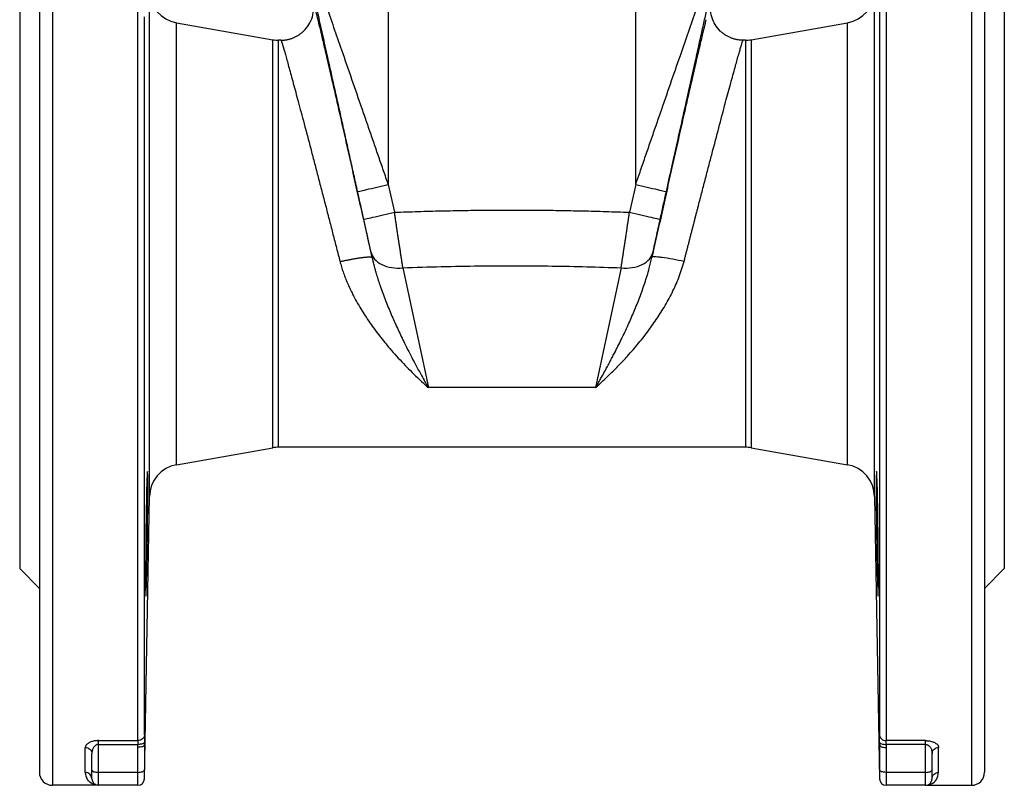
# Model space of a CAD drawing. Header units: millimetres. Extents: x 1043 to 2166, y -155 to 698.
# Tile 18 of 30: x 1719 to 1869, y 87 to 204. Entities that reach past the tile are written whole.
import ezdxf

# ---------------------------------------------------------------- set-up
doc = ezdxf.new("R2010")
doc.units = ezdxf.units.MM

msp = doc.modelspace()

# ---------------------------------------------------------------- linework, layer by layer
at = {"color": 7, "linetype": 'Continuous', "lineweight": 25}
for p, q in [((1724.26, 252.01), (1724.26, 87.01)), ((1737.28, 93.81), (1737.28, 252.01)), ((1775.42, 252.17), (1775.42, 178.52)), ((1813.11, 178.52), (1813.11, 252.17)), ((1851.25, 252.01), (1851.25, 93.81)), ((1864.26, 252.01), (1864.26, 87.01)), ((1850.25, 251.03), (1850.25, 94.72)), ((1722.26, 250.01), (1722.26, 89.01)), ((1866.26, 250.01), (1866.26, 89.01)), ((1719.26, 219.01), (1719.26, 120.01)), ((1869.26, 219.01), (1869.26, 120.01)), ((1739.03, 131.01), (1739.03, 208.01)), ((1849.49, 131.01), (1849.49, 208.01)), ((1743.16, 135.85), (1743.16, 203.17)), ((1743.16, 203.17), (1757.83, 200.59)), ((1830.69, 200.59), (1845.36, 203.17)), ((1845.36, 135.85), (1845.36, 203.17)), ((1757.83, 138.43), (1757.83, 200.59)), ((1758.7, 138.51), (1758.7, 200.51)), ((1759.06, 200.51), (1758.7, 200.51)), ((1829.83, 200.51), (1829.47, 200.51)), ((1829.83, 200.51), (1829.83, 138.51)), ((1830.69, 200.59), (1830.69, 138.43)), ((1775.42, 178.52), (1776.37, 174.29)), ((1813.11, 178.52), (1812.16, 174.29)), ((1772.76, 168.29), (1772.94, 167.43)), ((1815.77, 168.29), (1815.59, 167.43)), ((1777.64, 165.84), (1781.52, 147.59)), ((1810.89, 165.84), (1807, 147.59)), ((1807, 147.59), (1781.52, 147.59)), ((1743.16, 135.85), (1757.83, 138.43)), ((1829.83, 138.51), (1758.7, 138.51)), ((1830.69, 138.43), (1845.36, 135.85)), ((1738.27, 87.99), (1739.03, 131.01)), ((1849.49, 131.01), (1850.25, 87.99)), ((1719.26, 120.01), (1722.26, 117.01)), ((1866.26, 117.01), (1869.26, 120.01)), ((1731.26, 93.81), (1737.28, 93.81)), ((1731.26, 93.24), (1731.26, 93.81)), ((1731.26, 93.24), (1737.27, 93.24)), ((1731.26, 88.98), (1731.26, 93.24)), ((1737.26, 92.79), (1737.27, 93.24)), ((1738.26, 93.13), (1738.27, 93.56)), ((1850.26, 93.56), (1850.26, 93.13)), ((1850.26, 93.12), (1850.26, 89.33)), ((1857.26, 93.81), (1851.25, 93.81)), ((1857.26, 93.24), (1851.26, 93.24)), ((1851.26, 93.24), (1851.26, 92.79)), ((1857.26, 88.98), (1857.26, 93.24)), ((1729.26, 88.99), (1729.26, 92.79)), ((1730.26, 89.33), (1730.26, 91.86)), ((1737.26, 88.98), (1737.26, 92.79)), ((1851.26, 92.78), (1851.26, 88.98)), ((1858.26, 89.33), (1858.26, 91.86)), ((1859.26, 88.99), (1859.26, 92.79)), ((1730.26, 88.01), (1730.26, 89.33)), ((1737.26, 88.98), (1731.26, 88.98)), ((1731.26, 87.01), (1731.26, 88.98)), ((1737.26, 87.01), (1737.26, 88.98)), ((1738.26, 88.01), (1738.26, 89.33)), ((1850.26, 89.33), (1850.26, 88.01)), ((1857.26, 88.98), (1851.26, 88.98)), ((1851.26, 88.98), (1851.26, 87.01)), ((1857.26, 87.01), (1857.26, 88.98)), ((1858.26, 88.01), (1858.26, 89.33)), ((1731.26, 87.01), (1724.26, 87.01)), ((1737.26, 87.01), (1731.26, 87.01)), ((1857.26, 87.01), (1851.26, 87.01)), ((1857.26, 87.01), (1864.26, 87.01))]:
    msp.add_line(p, q, dxfattribs=at)
at = {"color": 8, "linetype": 'Continuous', "lineweight": 25}
msp.add_line((1738.72, 125.32), (1738.49, 125.32), dxfattribs=at)
at = {"color": 7, "linetype": 'Continuous', "lineweight": 25, "flags": 128}
for points in [[(1738.28, 94.72), (1738.28, 97.04), (1738.28, 99.69), (1738.28, 102.64), (1738.28, 105.9), (1738.28, 109.43), (1738.28, 113.24), (1738.28, 117.29), (1738.28, 121.58), (1738.28, 126.07), (1738.28, 130.76), (1738.28, 135.63), (1738.28, 140.64), (1738.28, 145.78), (1738.28, 151.03), (1738.28, 156.36), (1738.28, 161.74), (1738.28, 167.16), (1738.28, 172.6), (1738.28, 178.01), (1738.28, 183.39), (1738.28, 188.71), (1738.28, 193.95), (1738.28, 199.07), (1738.28, 204.07)], [(1730.26, 89.33), (1730.28, 89.26), (1730.34, 89.19), (1730.43, 89.14), (1730.56, 89.08), (1730.71, 89.04), (1730.88, 89.01), (1731.07, 88.99), (1731.26, 88.98)], [(1737.26, 88.98), (1737.46, 88.99), (1737.65, 89.01), (1737.82, 89.04), (1737.97, 89.08), (1738.09, 89.14), (1738.19, 89.19), (1738.24, 89.26), (1738.26, 89.33)], [(1851.26, 88.98), (1851.07, 88.99), (1850.88, 89.01), (1850.71, 89.04), (1850.56, 89.08), (1850.43, 89.14), (1850.34, 89.19), (1850.28, 89.26), (1850.26, 89.33)], [(1857.26, 88.98), (1857.46, 88.99), (1857.65, 89.01), (1857.82, 89.04), (1857.97, 89.08), (1858.09, 89.14), (1858.19, 89.19), (1858.24, 89.26), (1858.26, 89.33)]]:
    msp.add_lwpolyline(points, dxfattribs=at)
at = {"color": 7, "linetype": 'Continuous', "lineweight": 25}
for centre, radius, start, end in [((1744.03, 208.1), 5, 181, 260), ((1844.5, 208.1), 5, 280, 359), ((1758.7, 205.51), 5, 260, 270), ((1829.83, 205.51), 5, 270, 280), ((1758.7, 133.51), 5, 90, 100), ((1829.83, 133.51), 5, 80, 90), ((1744.03, 130.92), 5, 100, 179), ((1844.5, 130.92), 5, 1, 80), ((1724.26, 89.01), 2, 180, 270), ((1729.27, 88), 0.988, 0.7027, 90.6863), ((1864.26, 89.01), 2, 270, 0), ((1731.26, 88.01), 1, 180, 270), ((1737.26, 88.01), 1, 270, 0), ((1851.26, 88.01), 1, 180, 270), ((1857.26, 88.01), 1, 270, 0)]:
    msp.add_arc(centre, radius, start, end, dxfattribs=at)
for points, knots in [([(1775.42, 178.52), (1775.3, 178.87), (1775.06, 179.57), (1774.69, 180.62), (1774.33, 181.67), (1773.97, 182.73), (1773.6, 183.78), (1773.24, 184.83), (1772.88, 185.88), (1772.52, 186.93), (1772.15, 187.97), (1771.79, 189.02), (1771.03, 191.21), (1769.88, 194.54), (1768.45, 198.67), (1767.14, 202.43), (1766.04, 205.61), (1765.04, 208.48), (1764.32, 210.53), (1763.81, 212.01), (1763.47, 212.96), (1763.15, 213.88), (1762.91, 214.56), (1762.74, 215.03), (1762.64, 215.31), (1762.55, 215.58), (1762.46, 215.84), (1762.37, 216.08), (1762.29, 216.3), (1762.22, 216.5), (1762.15, 216.68), (1762.12, 216.77), (1762.1, 216.81)], [0, 0, 0, 0, 0.025349, 0.050699, 0.076048, 0.101397, 0.126747, 0.152096, 0.177445, 0.202794, 0.228143, 0.253493, 0.278842, 0.387478, 0.496111, 0.581707, 0.667298, 0.735242, 0.803178, 0.830268, 0.857357, 0.884448, 0.911538, 0.921361, 0.931185, 0.941012, 0.950845, 0.960677, 0.9705, 0.980317, 0.990142, 1, 1, 1, 1]), ([(1813.11, 178.52), (1813.23, 178.88), (1813.48, 179.61), (1813.86, 180.7), (1814.24, 181.8), (1814.62, 182.89), (1814.99, 183.98), (1815.37, 185.08), (1815.75, 186.17), (1816.12, 187.26), (1816.5, 188.35), (1817.26, 190.54), (1818.4, 193.84), (1819.82, 197.95), (1821.15, 201.76), (1822.29, 205.05), (1823.33, 208.04), (1824.09, 210.2), (1824.63, 211.75), (1824.98, 212.76), (1825.32, 213.73), (1825.57, 214.44), (1825.74, 214.91), (1825.84, 215.18), (1825.93, 215.44), (1826.02, 215.69), (1826.1, 215.92), (1826.18, 216.14), (1826.25, 216.35), (1826.32, 216.53), (1826.38, 216.69), (1826.41, 216.77), (1826.42, 216.81)], [0, 0, 0, 0, 0.026355, 0.05271, 0.079065, 0.10542, 0.131775, 0.15813, 0.184484, 0.210839, 0.237194, 0.263549, 0.370268, 0.476984, 0.565, 0.653012, 0.723896, 0.794772, 0.823191, 0.851612, 0.880032, 0.908452, 0.917603, 0.926754, 0.935903, 0.945055, 0.954211, 0.963365, 0.972515, 0.981666, 0.990833, 1, 1, 1, 1]), ([(1770.75, 177.43), (1770.65, 177.86), (1770.46, 178.72), (1770.18, 180), (1769.89, 181.29), (1769.61, 182.57), (1769.32, 183.86), (1769.04, 185.14), (1768.75, 186.42), (1768.47, 187.7), (1767.95, 190.05), (1767.19, 193.45), (1766.27, 197.56), (1765.43, 201.33), (1764.73, 204.49), (1764.08, 207.37), (1763.62, 209.42), (1763.29, 210.9), (1763.08, 211.84), (1762.87, 212.76), (1762.71, 213.45), (1762.6, 213.92), (1762.54, 214.19), (1762.48, 214.45), (1762.43, 214.7), (1762.37, 214.94), (1762.32, 215.17), (1762.27, 215.38), (1762.22, 215.58), (1762.2, 215.68), (1762.19, 215.73)], [0, 0, 0, 0, 0.032228, 0.064456, 0.096684, 0.128912, 0.16114, 0.193368, 0.225596, 0.257824, 0.290052, 0.402367, 0.51468, 0.602065, 0.689449, 0.75713, 0.824808, 0.850377, 0.875946, 0.901516, 0.927087, 0.93518, 0.943277, 0.951375, 0.959471, 0.96757, 0.975674, 0.983776, 0.991884, 1, 1, 1, 1]), ([(1817.78, 177.43), (1818.07, 178.76), (1818.63, 181.29), (1819.44, 184.94), (1820.19, 188.28), (1820.88, 191.4), (1821.53, 194.32), (1822.14, 197.05), (1822.71, 199.6), (1823.23, 201.96), (1823.72, 204.13), (1824.16, 206.12), (1824.57, 207.94), (1824.94, 209.59), (1825.28, 211.07), (1825.57, 212.38), (1825.83, 213.52), (1826.05, 214.48), (1826.22, 215.23), (1826.31, 215.6), (1826.34, 215.73)], [0, 0, 0, 0, 0.099868, 0.190643, 0.274193, 0.352201, 0.425842, 0.495039, 0.559604, 0.619575, 0.67506, 0.72623, 0.773362, 0.816683, 0.856271, 0.892187, 0.924404, 0.95302, 0.978213, 1, 1, 1, 1]), ([(1759.06, 200.51), (1759.13, 200.51), (1759.28, 200.51), (1759.51, 200.53), (1759.73, 200.55), (1759.95, 200.59), (1760.18, 200.63), (1760.39, 200.69), (1760.61, 200.75), (1760.82, 200.83), (1761.03, 200.91), (1761.24, 201.01), (1761.44, 201.11), (1761.63, 201.22), (1761.82, 201.34), (1762.01, 201.47), (1762.19, 201.61), (1762.36, 201.75), (1762.78, 202.14), (1763.37, 202.87), (1763.9, 204.05), (1764.06, 205.04), (1764.06, 205.75), (1764.02, 206.17), (1763.97, 206.45), (1763.94, 206.59)], [0, 0, 0, 0, 0.025203, 0.050432, 0.075678, 0.100933, 0.12619, 0.151445, 0.176696, 0.201939, 0.227177, 0.252411, 0.277644, 0.302879, 0.328119, 0.353359, 0.378601, 0.403842, 0.429082, 0.571726, 0.714369, 0.857013, 0.904707, 0.952386, 1, 1, 1, 1]), ([(1829.47, 200.51), (1829.39, 200.51), (1829.24, 200.51), (1829.02, 200.53), (1828.79, 200.55), (1828.57, 200.59), (1828.35, 200.63), (1828.13, 200.69), (1827.92, 200.75), (1827.7, 200.83), (1827.49, 200.91), (1827.29, 201.01), (1827.09, 201.11), (1826.89, 201.22), (1826.7, 201.34), (1826.52, 201.47), (1826.34, 201.61), (1826.16, 201.75), (1825.74, 202.14), (1825.16, 202.87), (1824.63, 204.05), (1824.46, 205.04), (1824.47, 205.75), (1824.51, 206.17), (1824.56, 206.45), (1824.59, 206.59)], [0, 0, 0, 0, 0.025203, 0.050432, 0.075678, 0.100933, 0.12619, 0.151445, 0.176696, 0.201939, 0.227177, 0.252411, 0.277643, 0.302879, 0.328119, 0.353359, 0.378601, 0.403842, 0.429082, 0.571726, 0.714369, 0.857013, 0.904707, 0.952386, 1, 1, 1, 1]), ([(1772.94, 167.43), (1772.67, 168.66), (1772.13, 171.12), (1771.31, 174.81), (1770.49, 178.45), (1769.69, 182.01), (1768.92, 185.46), (1768.17, 188.76), (1767.46, 191.87), (1766.8, 194.76), (1766.19, 197.4), (1765.64, 199.76), (1765.17, 201.78), (1764.86, 203.07), (1764.74, 203.58), (1764.72, 203.63)], [0, 0, 0, 0, 0.082432, 0.164865, 0.2473, 0.329736, 0.412174, 0.494612, 0.577049, 0.659484, 0.741918, 0.824349, 0.90678, 0.98921, 1, 1, 1, 1]), ([(1823.8, 203.63), (1823.79, 203.58), (1823.67, 203.07), (1823.36, 201.78), (1822.88, 199.76), (1822.33, 197.4), (1821.73, 194.76), (1821.06, 191.87), (1820.36, 188.76), (1819.61, 185.46), (1818.83, 182.01), (1818.03, 178.45), (1817.22, 174.81), (1816.4, 171.12), (1815.86, 168.66), (1815.59, 167.43)], [0, 0, 0, 0, 0.010793, 0.093224, 0.175655, 0.258087, 0.340522, 0.422959, 0.505396, 0.587833, 0.670269, 0.752703, 0.835135, 0.917568, 1, 1, 1, 1]), ([(1759.06, 200.51), (1759.06, 200.51), (1759.06, 200.51), (1759.07, 200.49), (1759.08, 200.47), (1759.1, 200.44), (1759.11, 200.39), (1759.13, 200.34), (1759.15, 200.28), (1759.18, 200.21), (1759.2, 200.13), (1759.23, 200.04), (1759.26, 199.95), (1759.3, 199.84), (1759.33, 199.72), (1759.37, 199.6), (1759.41, 199.46), (1759.49, 199.18), (1759.63, 198.7), (1759.85, 197.94), (1760.1, 197.04), (1760.47, 195.68), (1761.02, 193.68), (1761.8, 190.77), (1762.7, 187.38), (1763.55, 184.18), (1764.25, 181.47), (1764.8, 179.38), (1765.36, 177.24), (1765.83, 175.45), (1766.19, 174.03), (1766.46, 173), (1766.73, 171.97), (1766.99, 170.93), (1767.26, 169.9), (1767.53, 168.86), (1767.79, 167.82), (1767.97, 167.13), (1768.06, 166.79)], [0, 0, 0, 0, 0.010308, 0.020616, 0.030923, 0.041231, 0.051538, 0.061845, 0.072153, 0.08246, 0.092767, 0.103074, 0.113381, 0.123688, 0.133995, 0.144302, 0.154609, 0.164916, 0.204773, 0.244629, 0.284485, 0.324341, 0.404987, 0.485635, 0.57302, 0.660408, 0.704365, 0.748322, 0.792279, 0.836236, 0.856707, 0.877177, 0.897648, 0.918118, 0.938589, 0.959059, 0.97953, 1, 1, 1, 1]), ([(1820.47, 166.79), (1820.51, 166.97), (1820.61, 167.34), (1820.75, 167.89), (1820.89, 168.44), (1821.03, 168.99), (1821.18, 169.55), (1821.32, 170.1), (1821.46, 170.65), (1821.6, 171.2), (1821.74, 171.75), (1821.89, 172.3), (1822.03, 172.85), (1822.17, 173.4), (1822.31, 173.95), (1822.45, 174.49), (1822.73, 175.57), (1823.15, 177.17), (1823.69, 179.26), (1824.23, 181.31), (1824.93, 184), (1825.79, 187.23), (1826.71, 190.7), (1827.51, 193.69), (1828.07, 195.73), (1828.45, 197.11), (1828.69, 197.99), (1828.91, 198.75), (1829.06, 199.28), (1829.17, 199.63), (1829.24, 199.86), (1829.3, 200.06), (1829.35, 200.23), (1829.4, 200.35), (1829.43, 200.44), (1829.46, 200.5), (1829.46, 200.51), (1829.47, 200.51)], [0, 0, 0, 0, 0.010896, 0.021792, 0.032688, 0.043584, 0.05448, 0.065376, 0.076272, 0.087168, 0.098064, 0.10896, 0.119856, 0.130752, 0.141648, 0.152544, 0.16344, 0.206348, 0.249257, 0.292167, 0.335077, 0.423452, 0.511826, 0.595036, 0.678242, 0.718107, 0.757972, 0.797838, 0.837704, 0.857991, 0.878278, 0.898565, 0.918852, 0.939139, 0.959426, 0.979713, 1, 1, 1, 1]), ([(1770.75, 177.43), (1770.75, 177.44), (1770.86, 177.47), (1771.31, 177.58), (1771.66, 177.66), (1772.57, 177.87), (1773.11, 178), (1774.26, 178.26), (1774.86, 178.39), (1775.42, 178.52)], [0, 0, 0, 0, 0.25, 0.25, 0.5, 0.5, 0.75, 0.75, 1, 1, 1, 1]), ([(1813.11, 178.52), (1813.67, 178.39), (1814.26, 178.26), (1815.41, 178), (1815.96, 177.87), (1816.86, 177.66), (1817.22, 177.58), (1817.67, 177.47), (1817.77, 177.44), (1817.78, 177.43)], [0, 0, 0, 0, 0.25, 0.25, 0.5, 0.5, 0.75, 0.75, 1, 1, 1, 1]), ([(1816.84, 173.21), (1817, 173.91), (1817.31, 175.32), (1817.62, 176.73), (1817.78, 177.43)], [0, 0, 0, 0, 0.500013, 1, 1, 1, 1]), ([(1771.68, 173.21), (1771.69, 173.22), (1771.79, 173.25), (1772.25, 173.36), (1772.6, 173.44), (1773.51, 173.65), (1774.06, 173.78), (1775.21, 174.03), (1775.81, 174.17), (1776.37, 174.29)], [0, 0, 0, 0, 0.25, 0.25, 0.5, 0.5, 0.75, 0.75, 1, 1, 1, 1]), ([(1776.37, 174.29), (1776.96, 174.32), (1778.16, 174.36), (1779.94, 174.42), (1781.73, 174.47), (1783.52, 174.52), (1785.31, 174.55), (1787.1, 174.58), (1788.89, 174.61), (1790.68, 174.63), (1792.47, 174.64), (1794.26, 174.64), (1796.05, 174.64), (1797.84, 174.63), (1799.63, 174.61), (1801.42, 174.58), (1803.21, 174.55), (1805, 174.52), (1806.79, 174.47), (1808.58, 174.42), (1810.37, 174.36), (1811.56, 174.32), (1812.16, 174.29)], [0, 0, 0, 0, 0.05, 0.100001, 0.150001, 0.200001, 0.250002, 0.300002, 0.350002, 0.400002, 0.450002, 0.500002, 0.550002, 0.600002, 0.650002, 0.700002, 0.750002, 0.800001, 0.850001, 0.900001, 0.95, 1, 1, 1, 1]), ([(1777.64, 165.84), (1777.63, 165.92), (1777.6, 166.09), (1777.56, 166.35), (1777.52, 166.62), (1777.48, 166.89), (1777.43, 167.17), (1777.39, 167.46), (1777.34, 167.75), (1777.3, 168.05), (1777.25, 168.35), (1777.21, 168.66), (1777.16, 168.97), (1777.11, 169.29), (1777.06, 169.61), (1777.01, 169.93), (1776.96, 170.26), (1776.92, 170.6), (1776.86, 170.93), (1776.81, 171.27), (1776.76, 171.61), (1776.7, 172.03), (1776.63, 172.54), (1776.54, 173.12), (1776.45, 173.71), (1776.4, 174.1), (1776.37, 174.29)], [0, 0, 0, 0, 0.03745, 0.074904, 0.112362, 0.149822, 0.187283, 0.224744, 0.262204, 0.299664, 0.337122, 0.37458, 0.412037, 0.449493, 0.486948, 0.524404, 0.56186, 0.599316, 0.636773, 0.674231, 0.71169, 0.749149, 0.811868, 0.874585, 0.937298, 1, 1, 1, 1]), ([(1810.89, 165.84), (1810.9, 165.92), (1810.93, 166.09), (1810.97, 166.35), (1811.01, 166.62), (1811.05, 166.89), (1811.09, 167.17), (1811.14, 167.46), (1811.18, 167.75), (1811.23, 168.05), (1811.27, 168.35), (1811.32, 168.66), (1811.37, 168.97), (1811.41, 169.29), (1811.46, 169.61), (1811.51, 169.93), (1811.56, 170.26), (1811.61, 170.6), (1811.66, 170.93), (1811.71, 171.27), (1811.76, 171.61), (1811.82, 172.03), (1811.9, 172.54), (1811.99, 173.12), (1812.07, 173.71), (1812.13, 174.1), (1812.16, 174.29)], [0, 0, 0, 0, 0.037426, 0.07487, 0.112328, 0.149795, 0.187266, 0.224736, 0.262202, 0.299663, 0.337122, 0.374579, 0.412034, 0.449489, 0.486943, 0.524397, 0.56185, 0.599305, 0.636761, 0.674219, 0.711679, 0.749141, 0.81187, 0.874602, 0.937319, 1, 1, 1, 1]), ([(1812.16, 174.29), (1812.72, 174.17), (1813.32, 174.03), (1814.47, 173.78), (1815.02, 173.65), (1815.92, 173.44), (1816.28, 173.36), (1816.73, 173.25), (1816.84, 173.22), (1816.84, 173.21)], [0, 0, 0, 0, 0.25, 0.25, 0.5, 0.5, 0.75, 0.75, 1, 1, 1, 1]), ([(1772.76, 168.29), (1772.74, 168.35), (1772.72, 168.48), (1772.68, 168.67), (1772.63, 168.87), (1772.59, 169.07), (1772.55, 169.28), (1772.5, 169.49), (1772.45, 169.71), (1772.4, 169.94), (1772.35, 170.16), (1772.3, 170.4), (1772.25, 170.63), (1772.2, 170.87), (1772.15, 171.11), (1772.09, 171.36), (1772.04, 171.61), (1771.97, 171.92), (1771.89, 172.3), (1771.79, 172.76), (1771.72, 173.06), (1771.68, 173.21)], [0, 0, 0, 0, 0.046778, 0.093581, 0.140399, 0.187225, 0.234048, 0.280866, 0.32768, 0.37449, 0.421299, 0.468105, 0.514911, 0.561716, 0.608522, 0.655331, 0.702144, 0.74896, 0.832667, 0.916363, 1, 1, 1, 1]), ([(1815.77, 168.29), (1815.84, 168.61), (1815.99, 169.32), (1816.25, 170.53), (1816.54, 171.85), (1816.74, 172.76), (1816.84, 173.21)], [0, 0, 0, 0, 0.247886, 0.498003, 0.749142, 1, 1, 1, 1]), ([(1772.76, 168.29), (1772.85, 167.89), (1773.04, 167.51), (1773.61, 166.85), (1773.99, 166.56), (1774.88, 166.12), (1775.39, 165.96), (1776.48, 165.79), (1777.06, 165.78), (1777.64, 165.84)], [0, 0, 0, 0, 0.25, 0.25, 0.5, 0.5, 0.75, 0.75, 1, 1, 1, 1]), ([(1810.89, 165.84), (1811.47, 165.78), (1812.05, 165.79), (1813.14, 165.96), (1813.65, 166.12), (1814.54, 166.56), (1814.91, 166.85), (1815.48, 167.51), (1815.68, 167.89), (1815.77, 168.29)], [0, 0, 0, 0, 0.25, 0.25, 0.5, 0.5, 0.75, 0.75, 1, 1, 1, 1]), ([(1768.06, 166.79), (1768.13, 166.8), (1768.28, 166.84), (1768.51, 166.89), (1768.73, 166.93), (1768.96, 166.98), (1769.18, 167.02), (1769.4, 167.07), (1769.61, 167.11), (1769.83, 167.15), (1770.04, 167.18), (1770.24, 167.22), (1770.44, 167.25), (1770.64, 167.29), (1770.82, 167.32), (1771.01, 167.35), (1771.19, 167.37), (1771.36, 167.4), (1771.52, 167.42), (1771.67, 167.44), (1771.82, 167.45), (1772.01, 167.47), (1772.21, 167.49), (1772.42, 167.5), (1772.6, 167.51), (1772.74, 167.5), (1772.85, 167.49), (1772.92, 167.46), (1772.93, 167.44), (1772.94, 167.43)], [0, 0, 0, 0, 0.029949, 0.05993, 0.089935, 0.119954, 0.149979, 0.180005, 0.210027, 0.240044, 0.270054, 0.300056, 0.330053, 0.360048, 0.390042, 0.42004, 0.450042, 0.480047, 0.510052, 0.540058, 0.570061, 0.600061, 0.657178, 0.714302, 0.771448, 0.828617, 0.885794, 0.94294, 1, 1, 1, 1]), ([(1768.06, 166.79), (1768.09, 166.65), (1768.16, 166.39), (1768.28, 165.99), (1768.4, 165.6), (1768.53, 165.21), (1768.67, 164.82), (1768.81, 164.44), (1768.96, 164.06), (1769.12, 163.68), (1769.28, 163.3), (1769.45, 162.93), (1769.62, 162.56), (1769.8, 162.2), (1770.31, 161.18), (1771.21, 159.57), (1772.61, 157.44), (1774.09, 155.43), (1775.8, 153.34), (1777.72, 151.22), (1779.41, 149.54), (1780.68, 148.34), (1781.24, 147.84), (1781.52, 147.59)], [0, 0, 0, 0, 0.016188, 0.032368, 0.048544, 0.064718, 0.080892, 0.097066, 0.113242, 0.129418, 0.145594, 0.161769, 0.177943, 0.194117, 0.210291, 0.313949, 0.417613, 0.522056, 0.626502, 0.760645, 0.894794, 0.947397, 1, 1, 1, 1]), ([(1772.94, 167.43), (1772.98, 167.27), (1773.05, 166.95), (1773.16, 166.48), (1773.28, 166.01), (1773.41, 165.54), (1773.54, 165.08), (1773.68, 164.62), (1773.82, 164.16), (1773.97, 163.71), (1774.12, 163.26), (1774.48, 162.21), (1775.08, 160.6), (1775.97, 158.46), (1776.91, 156.38), (1777.98, 154.16), (1779.17, 151.83), (1780.22, 149.9), (1781, 148.49), (1781.35, 147.89), (1781.52, 147.59)], [0, 0, 0, 0, 0.020506, 0.041018, 0.061529, 0.082038, 0.102547, 0.123054, 0.143562, 0.164071, 0.184578, 0.205086, 0.3086, 0.412117, 0.517289, 0.622461, 0.758025, 0.893591, 0.94679, 1, 1, 1, 1]), ([(1807, 147.59), (1807.13, 147.8), (1807.37, 148.22), (1807.73, 148.86), (1808.09, 149.51), (1808.45, 150.16), (1808.81, 150.82), (1809.17, 151.49), (1809.52, 152.17), (1810.12, 153.31), (1810.94, 154.96), (1811.95, 157.09), (1812.88, 159.22), (1813.73, 161.34), (1814.51, 163.51), (1815.05, 165.27), (1815.39, 166.59), (1815.52, 167.15), (1815.59, 167.43)], [0, 0, 0, 0, 0.0371081, 0.0742086, 0.1113073, 0.1484085, 0.1855118, 0.2226151, 0.2597174, 0.2968192, 0.4094247, 0.5220287, 0.6249218, 0.7278139, 0.8277049, 0.9275931, 0.9637973, 1, 1, 1, 1]), ([(1807, 147.59), (1807.15, 147.72), (1807.43, 147.97), (1807.86, 148.36), (1808.28, 148.75), (1808.7, 149.16), (1809.13, 149.56), (1809.55, 149.98), (1809.97, 150.4), (1810.39, 150.83), (1810.81, 151.27), (1811.23, 151.71), (1812.08, 152.63), (1813.35, 154.09), (1814.96, 156.11), (1816.43, 158.2), (1817.76, 160.33), (1818.95, 162.58), (1819.7, 164.34), (1820.11, 165.56), (1820.3, 166.17), (1820.41, 166.58), (1820.47, 166.79)], [0, 0, 0, 0, 0.02669, 0.053381, 0.080071, 0.106761, 0.133452, 0.160142, 0.186832, 0.213521, 0.240211, 0.266901, 0.293591, 0.405253, 0.51691, 0.619584, 0.722255, 0.823511, 0.924757, 0.949831, 0.974909, 1, 1, 1, 1]), ([(1820.47, 166.79), (1819.93, 166.91), (1819.34, 167.03), (1818.18, 167.24), (1817.62, 167.34), (1816.89, 167.43), (1816.67, 167.46), (1816.29, 167.49), (1816.13, 167.5), (1815.73, 167.51), (1815.6, 167.48), (1815.59, 167.43)], [0, 0, 0, 0, 0.25, 0.25, 0.5, 0.5, 0.625, 0.625, 0.75, 0.75, 1, 1, 1, 1]), ([(1777.64, 165.84), (1781.52, 165.99), (1789.11, 166.17), (1800.2, 166.16), (1807.39, 165.97), (1810.89, 165.84)], [0, 0, 0, 0, 0.350969, 0.684301, 1, 1, 1, 1]), ([(1738.72, 125.32), (1738.72, 125.41), (1738.73, 125.61), (1738.73, 125.91), (1738.73, 126.21), (1738.74, 126.51), (1738.74, 126.81), (1738.74, 127.1), (1738.75, 127.39), (1738.75, 127.69), (1738.75, 127.97), (1738.76, 128.26), (1738.76, 128.54), (1738.76, 128.82), (1738.76, 129.1), (1738.77, 129.37), (1738.77, 129.64), (1738.77, 129.91), (1738.77, 130.17), (1738.77, 130.42), (1738.77, 130.67), (1738.78, 130.92), (1738.78, 131.15), (1738.78, 131.39), (1738.78, 131.97), (1738.78, 132.83), (1738.77, 133.77), (1738.76, 134.43), (1738.74, 134.84), (1738.71, 134.84), (1738.67, 134.28), (1738.62, 133.03), (1738.57, 130.83), (1738.53, 128.52), (1738.51, 127.03), (1738.5, 126.46), (1738.5, 125.89), (1738.49, 125.51), (1738.49, 125.32)], [0, 0, 0, 0, 0.0100429, 0.0200909, 0.0301433, 0.0401995, 0.0502584, 0.0603189, 0.07038, 0.0804406, 0.0904998, 0.1005569, 0.1106116, 0.1206637, 0.1307136, 0.1407622, 0.1508107, 0.1608608, 0.170913, 0.1809666, 0.1910209, 0.2010754, 0.2111296, 0.2211835, 0.2312369, 0.2889686, 0.3466942, 0.4044251, 0.4621581, 0.5390687, 0.6159793, 0.6928899, 0.8079047, 0.9229196, 0.9421968, 0.9614729, 0.9807428, 1, 1, 1, 1]), ([(1849.8, 134.82), (1849.8, 134.81), (1849.8, 134.81), (1849.8, 134.8), (1849.79, 134.78), (1849.79, 134.74), (1849.78, 134.7), (1849.78, 134.65), (1849.78, 134.59), (1849.77, 134.52), (1849.77, 134.44), (1849.77, 134.35), (1849.77, 134.25), (1849.76, 134.14), (1849.76, 134.03), (1849.76, 133.91), (1849.76, 133.77), (1849.76, 133.63), (1849.75, 133.49), (1849.75, 133.33), (1849.75, 133.16), (1849.75, 132.99), (1849.75, 132.81), (1849.75, 132.62), (1849.75, 132.12), (1849.75, 131.21), (1849.76, 129.75), (1849.77, 128.16), (1849.79, 126.28), (1849.82, 124.16), (1849.86, 121.91), (1849.9, 119.53), (1849.96, 117.32), (1850, 116.29), (1850.02, 115.96), (1850.02, 115.88), (1850.03, 115.82), (1850.03, 115.82), (1850.04, 115.82)], [0, 0, 0, 0, 0.010043, 0.020091, 0.030143, 0.040199, 0.050258, 0.060319, 0.07038, 0.080441, 0.0905, 0.100557, 0.110612, 0.120664, 0.130714, 0.140762, 0.150811, 0.160861, 0.170913, 0.180967, 0.191021, 0.201075, 0.21113, 0.221183, 0.231237, 0.288969, 0.346694, 0.404425, 0.462158, 0.539069, 0.615979, 0.69289, 0.807905, 0.92292, 0.942197, 0.961473, 0.980743, 1, 1, 1, 1]), ([(1850.04, 115.82), (1850.04, 115.82), (1850.04, 115.82), (1850.04, 115.83), (1850.05, 115.86), (1850.05, 115.9), (1850.05, 115.94), (1850.06, 116), (1850.06, 116.07), (1850.06, 116.14), (1850.06, 116.23), (1850.06, 116.32), (1850.07, 116.43), (1850.07, 116.55), (1850.07, 116.67), (1850.07, 116.81), (1850.07, 116.95), (1850.07, 117.1), (1850.08, 117.27), (1850.08, 117.44), (1850.08, 117.62), (1850.08, 117.8), (1850.08, 118), (1850.08, 118.51), (1850.08, 119.42), (1850.07, 120.88), (1850.06, 122.47), (1850.05, 124.35), (1850.02, 126.47), (1849.99, 128.72), (1849.95, 131.1), (1849.9, 133.31), (1849.85, 134.34), (1849.83, 134.67), (1849.82, 134.75), (1849.81, 134.81), (1849.81, 134.81), (1849.8, 134.82)], [0, 0, 0, 0, 0.010519, 0.021034, 0.031545, 0.042054, 0.052562, 0.063069, 0.073576, 0.084084, 0.094593, 0.105103, 0.115614, 0.126125, 0.136636, 0.147148, 0.157659, 0.168169, 0.17868, 0.18919, 0.199701, 0.210211, 0.220722, 0.231232, 0.288964, 0.346696, 0.404427, 0.462158, 0.539064, 0.61597, 0.692876, 0.807895, 0.922912, 0.942172, 0.961432, 0.980703, 1, 1, 1, 1]), ([(1738.49, 125.32), (1738.49, 125.21), (1738.49, 125), (1738.48, 124.69), (1738.48, 124.38), (1738.48, 124.07), (1738.47, 123.76), (1738.47, 123.45), (1738.47, 123.14), (1738.47, 122.84), (1738.46, 122.54), (1738.46, 122.24), (1738.46, 121.95), (1738.46, 121.66), (1738.46, 121.37), (1738.45, 121.09), (1738.45, 120.81), (1738.45, 120.53), (1738.45, 120.27), (1738.45, 120), (1738.45, 119.75), (1738.45, 119.5), (1738.45, 119.25), (1738.45, 118.66), (1738.45, 117.8), (1738.45, 116.86), (1738.46, 116.2), (1738.48, 115.79), (1738.5, 115.79), (1738.53, 116.35), (1738.58, 117.6), (1738.63, 119.8), (1738.67, 122.11), (1738.7, 123.6), (1738.71, 124.17), (1738.71, 124.74), (1738.72, 125.12), (1738.72, 125.32)], [0, 0, 0, 0, 0.010519, 0.021034, 0.031545, 0.042054, 0.052562, 0.063069, 0.073576, 0.084084, 0.094593, 0.105103, 0.115614, 0.126125, 0.136636, 0.147148, 0.157659, 0.168169, 0.17868, 0.18919, 0.199701, 0.210211, 0.220722, 0.231232, 0.288964, 0.346696, 0.404427, 0.462158, 0.539064, 0.61597, 0.692876, 0.807895, 0.922912, 0.942172, 0.961432, 0.980703, 1, 1, 1, 1]), ([(1738.28, 94.72), (1738.28, 94.48), (1738.17, 94.24), (1737.8, 93.91), (1737.54, 93.81), (1737.28, 93.81)], [0, 0, 0, 0, 0.5, 0.5, 1, 1, 1, 1]), ([(1738.28, 94.72), (1738.28, 94.69), (1738.28, 94.65), (1738.28, 94.58), (1738.28, 94.5), (1738.28, 94.41), (1738.28, 94.31), (1738.28, 94.2), (1738.28, 94.08), (1738.27, 93.96), (1738.27, 93.83), (1738.27, 93.7), (1738.27, 93.61), (1738.27, 93.56)], [0, 0, 0, 0, 0.0909129, 0.1818178, 0.2727268, 0.3636392, 0.4545491, 0.5454537, 0.6363605, 0.7272739, 0.8181883, 0.9090964, 1, 1, 1, 1]), ([(1850.25, 94.72), (1850.25, 94.61), (1850.27, 94.49), (1850.37, 94.27), (1850.45, 94.16), (1850.64, 93.99), (1850.76, 93.92), (1851, 93.83), (1851.13, 93.81), (1851.25, 93.81)], [0, 0, 0, 0, 0.25, 0.25, 0.5, 0.5, 0.75, 0.75, 1, 1, 1, 1]), ([(1850.26, 93.56), (1850.26, 93.61), (1850.26, 93.7), (1850.25, 93.83), (1850.25, 93.96), (1850.25, 94.08), (1850.25, 94.2), (1850.25, 94.31), (1850.25, 94.41), (1850.25, 94.5), (1850.25, 94.58), (1850.25, 94.65), (1850.25, 94.69), (1850.25, 94.72)], [0, 0, 0, 0, 0.090921, 0.181827, 0.272733, 0.363643, 0.454553, 0.545458, 0.636363, 0.727275, 0.818189, 0.909097, 1, 1, 1, 1]), ([(1731.26, 93.81), (1731.23, 93.81), (1731.15, 93.81), (1731.05, 93.81), (1730.94, 93.8), (1730.84, 93.79), (1730.73, 93.78), (1730.57, 93.75), (1730.35, 93.7), (1730.1, 93.62), (1729.87, 93.52), (1729.65, 93.39), (1729.47, 93.24), (1729.36, 93.1), (1729.3, 92.98), (1729.27, 92.88), (1729.26, 92.82), (1729.26, 92.79)], [0, 0, 0, 0, 0.0293044, 0.0585995, 0.0878957, 0.1171929, 0.1464872, 0.1757814, 0.2614375, 0.3471097, 0.4444753, 0.5418637, 0.6671518, 0.7924658, 0.8616394, 0.9308195, 1, 1, 1, 1]), ([(1731.26, 93.24), (1731.24, 93.24), (1731.2, 93.24), (1731.13, 93.23), (1731.07, 93.21), (1731, 93.19), (1730.91, 93.15), (1730.8, 93.08), (1730.67, 92.97), (1730.56, 92.84), (1730.45, 92.66), (1730.36, 92.47), (1730.3, 92.25), (1730.27, 92.05), (1730.27, 91.92), (1730.26, 91.86)], [0, 0, 0, 0, 0.027088, 0.054139, 0.081206, 0.108271, 0.135325, 0.211948, 0.288619, 0.387871, 0.487149, 0.625541, 0.763951, 0.881973, 1, 1, 1, 1]), ([(1738.26, 93.13), (1738.26, 93.09), (1738.24, 93.04), (1738.14, 92.96), (1738.06, 92.92), (1737.87, 92.86), (1737.75, 92.83), (1737.51, 92.8), (1737.38, 92.8), (1737.26, 92.8)], [0, 0, 0, 0, 0.25, 0.25, 0.5, 0.5, 0.75, 0.75, 1, 1, 1, 1]), ([(1737.28, 93.81), (1737.28, 93.8), (1737.28, 93.77), (1737.28, 93.72), (1737.28, 93.65), (1737.28, 93.58), (1737.28, 93.51), (1737.27, 93.42), (1737.27, 93.33), (1737.27, 93.27), (1737.27, 93.24)], [0, 0, 0, 0, 0.125003, 0.250004, 0.375003, 0.500001, 0.624999, 0.749998, 0.874998, 1, 1, 1, 1]), ([(1738.27, 93.56), (1738.27, 93.52), (1738.24, 93.48), (1738.15, 93.4), (1738.07, 93.36), (1737.87, 93.3), (1737.76, 93.27), (1737.51, 93.24), (1737.39, 93.24), (1737.27, 93.24)], [0, 0, 0, 0, 0.25, 0.25, 0.5, 0.5, 0.75, 0.75, 1, 1, 1, 1]), ([(1738.26, 93.13), (1738.26, 92.87), (1738.26, 92.37), (1738.26, 91.61), (1738.26, 90.85), (1738.26, 90.09), (1738.26, 89.58), (1738.26, 89.33)], [0, 0, 0, 0, 0.200003, 0.4, 0.6, 0.800001, 1, 1, 1, 1]), ([(1850.26, 93.56), (1850.26, 93.52), (1850.28, 93.48), (1850.38, 93.4), (1850.46, 93.36), (1850.65, 93.3), (1850.77, 93.27), (1851.01, 93.24), (1851.14, 93.24), (1851.26, 93.24)], [0, 0, 0, 0, 0.25, 0.25, 0.5, 0.5, 0.75, 0.75, 1, 1, 1, 1]), ([(1850.26, 93.12), (1850.26, 93.03), (1850.37, 92.94), (1850.74, 92.81), (1851, 92.78), (1851.26, 92.78)], [0, 0, 0, 0, 0.5, 0.5, 1, 1, 1, 1]), ([(1851.26, 93.24), (1851.26, 93.27), (1851.25, 93.33), (1851.25, 93.42), (1851.25, 93.51), (1851.25, 93.58), (1851.25, 93.65), (1851.25, 93.72), (1851.25, 93.77), (1851.25, 93.8), (1851.25, 93.81)], [0, 0, 0, 0, 0.125003, 0.250004, 0.375003, 0.500001, 0.624999, 0.749997, 0.874997, 1, 1, 1, 1]), ([(1857.26, 93.81), (1857.3, 93.81), (1857.37, 93.81), (1857.48, 93.81), (1857.59, 93.8), (1857.69, 93.79), (1857.79, 93.78), (1857.96, 93.75), (1858.18, 93.7), (1858.44, 93.61), (1858.67, 93.51), (1858.88, 93.38), (1859.06, 93.24), (1859.17, 93.09), (1859.23, 92.98), (1859.26, 92.88), (1859.26, 92.82), (1859.26, 92.79)], [0, 0, 0, 0, 0.029385, 0.058775, 0.088158, 0.117546, 0.146927, 0.176312, 0.26379, 0.351284, 0.448255, 0.545245, 0.669637, 0.794053, 0.862698, 0.931347, 1, 1, 1, 1]), ([(1857.26, 93.24), (1857.26, 93.35), (1857.26, 93.47), (1857.26, 93.67), (1857.26, 93.76), (1857.26, 93.81)], [0, 0, 0, 0, 0.5, 0.5, 1, 1, 1, 1]), ([(1857.26, 93.24), (1857.29, 93.24), (1857.33, 93.24), (1857.4, 93.23), (1857.46, 93.21), (1857.52, 93.19), (1857.61, 93.15), (1857.73, 93.08), (1857.86, 92.97), (1857.97, 92.83), (1858.08, 92.66), (1858.16, 92.46), (1858.22, 92.25), (1858.26, 92.05), (1858.26, 91.92), (1858.26, 91.86)], [0, 0, 0, 0, 0.027178, 0.054311, 0.081465, 0.108612, 0.135755, 0.214167, 0.292635, 0.391677, 0.490745, 0.62823, 0.765735, 0.882865, 1, 1, 1, 1]), ([(1729.26, 92.79), (1729.52, 92.79), (1729.78, 92.69), (1730.16, 92.34), (1730.26, 92.1), (1730.26, 91.86)], [0, 0, 0, 0, 0.5, 0.5, 1, 1, 1, 1]), ([(1858.26, 91.86), (1858.26, 92.1), (1858.37, 92.34), (1858.74, 92.69), (1859, 92.79), (1859.26, 92.79)], [0, 0, 0, 0, 0.5, 0.5, 1, 1, 1, 1]), ([(1858.26, 88.01), (1858.26, 88.12), (1858.28, 88.25), (1858.38, 88.49), (1858.46, 88.6), (1858.65, 88.79), (1858.77, 88.87), (1859.02, 88.96), (1859.15, 88.99), (1859.26, 88.99)], [0, 0, 0, 0, 0.25, 0.25, 0.5, 0.5, 0.75, 0.75, 1, 1, 1, 1])]:
    msp.add_open_spline(points, degree=3, knots=knots, dxfattribs=at)
at = {"color": 8, "linetype": 'Continuous', "lineweight": 25}
for points, knots in [([(1764.72, 203.63), (1764.62, 204.05), (1764.4, 204.94), (1764.17, 205.85), (1764, 206.47), (1763.96, 206.55), (1763.94, 206.59)], [0, 0, 0, 0, 0.224624, 0.483079, 0.741535, 1, 1, 1, 1]), ([(1730.86, 87.11), (1730.68, 87.14), (1730.2, 87.22), (1729.51, 87.8), (1729.34, 88.59), (1729.26, 88.99)], [0, 0, 0, 0, 0.2169435, 0.60853, 1, 1, 1, 1]), ([(1857.68, 87.11), (1857.85, 87.14), (1858.33, 87.22), (1859.02, 87.8), (1859.18, 88.59), (1859.26, 88.99)], [0, 0, 0, 0, 0.2123022, 0.6062018, 1, 1, 1, 1])]:
    msp.add_open_spline(points, degree=3, knots=knots, dxfattribs=at)
at = {"color": 7, "linetype": 'Continuous', "lineweight": 25}
msp.add_open_spline([(1771.68, 173.21), (1771.37, 174.62), (1771.06, 176.03), (1770.75, 177.43)], degree=3, dxfattribs=at)

doc.saveas('drawing.dxf')
